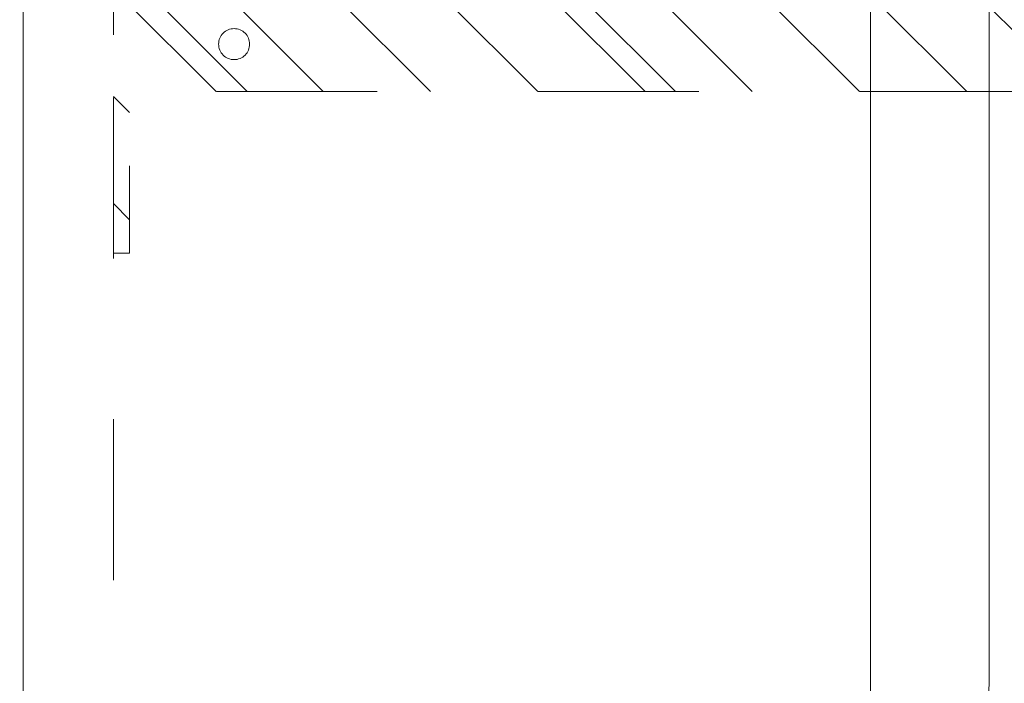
# Model space of a CAD drawing. Header units: inches. Extents: x -522 to -243, y -71 to 49.
# Tile 27 of 54: x -255.19 to -247.02, y -28.4 to -22.9. Entities that reach past the tile are written whole.
import ezdxf

# ---------------------------------------------------------------- set-up
doc = ezdxf.new("R2010")
doc.units = ezdxf.units.IN
doc.header["$LTSCALE"] = 32
doc.header["$MEASUREMENT"] = 0
doc.linetypes.add('Dash Style-1', pattern=[0.083328, 0.041656, -0.041672])
for name, color, linetype, lineweight in [('DashLine', 7, 'Dash Style-1', 13), ('DashLineFill', 7, 'Dash Style-1', 13), ('Drawing', 7, 'Continuous', 18), ('None', 7, 'Continuous', 18), ('SolidLine', 7, 'Continuous', 15), ('Wood_1-H', 7, 'Continuous', 13)]:
    doc.layers.add(name, color=color, linetype=linetype, lineweight=lineweight)

# ---------------------------------------------------------------- blocks, each defined once
blk = doc.blocks.new('Group-6')
at = {"layer": 'SolidLine', "flags": 128}
blk.add_lwpolyline([(-11.7913, -0.5906, -0.414214), (-8.7992, 2.4016), (27.2244, 2.4016, -0.414214), (30.2165, -0.5906), (30.2165, -72.5984, -0.414214), (27.2244, -75.5906), (-8.7992, -75.5906, -0.414214), (-11.7913, -72.5984)], format="xyb", close=True, dxfattribs=at)
blk = doc.blocks.new('Group-41')
at = {"layer": 'None'}
blk.add_blockref('Group-6', (0, 0), dxfattribs=at)
blk = doc.blocks.new('SL Huddle Table (2D)')
at = {"layer": 'None'}
blk.add_blockref('Group-41', (0, 0), dxfattribs=at)
at = {"layer": 'Drawing', "color": 0, "flags": 1}
for tag in ['Tag', 'Catalog', 'Option1', 'Option2', 'Option3', 'Option4', 'Option5', 'Option6', 'Option7', 'Option8', 'Option9', 'Option10', 'Option11', 'Option12', 'Custom', 'FinishGroup', 'Discount', 'Item2', 'Item3', 'Item6', 'Item8', 'Item9', 'Item10', 'Item12', 'Item13', 'Item16', 'Item18', 'Item19', 'Item20', 'Item21', 'Item22', 'Item23', 'Item24', 'Item25', 'Item1', 'Item4', 'Item5', 'Item7', 'Item11', 'Item14', 'Item15', 'Item17']:
    blk.add_attdef(tag, (34.3176, -16.332), '', height=0.00709, dxfattribs=at)
blk = doc.blocks.new('1BRPX8-Util_Bkt_Lg-F (2D)')
at = {"layer": 'DashLineFill', "linetype": 'Continuous', "lineweight": 13}
h = blk.add_hatch(dxfattribs=at)
h.set_pattern_fill('Steel', color=253, style=0, pattern_type=2)
h.set_pattern_definition([(45, (0, 0), (-1.613, 1.9357), []), (45, (-1.0608, 1.0608), (-0.472346, 0.41676), [])])
edge = h.paths.add_edge_path()
edge.add_line((-4.4685, 7.5394), (-2.4213, 7.5394))
edge.add_line((-2.4213, 7.5394), (-2.4213, 7.9173))
edge.add_arc((-2.3031, 7.9173), 0.1181, 90, 180, ccw=False)
edge.add_line((-2.3031, 8.0354), (2.3031, 8.0354))
edge.add_arc((2.3031, 7.9173), 0.1181, 0, 90, ccw=False)
edge.add_line((2.4213, 7.9173), (2.4213, 7.5394))
edge.add_line((2.4213, 7.5394), (4.4685, 7.5394))
edge.add_line((4.4685, 7.5394), (4.4685, 7.4055))
edge.add_line((4.4685, 7.4055), (3.1299, 7.4055))
edge.add_line((3.1299, 7.4055), (3.1299, -2.0118))
edge.add_line((3.1299, -2.0118), (4.4685, -2.0118))
edge.add_line((4.4685, -2.0118), (4.4685, -2.1457))
edge.add_line((4.4685, -2.1457), (2.4213, -2.1457))
edge.add_line((2.4213, -2.1457), (2.4213, -2.5236))
edge.add_arc((2.3031, -2.5236), 0.1181, 270, 360, ccw=False)
edge.add_line((2.3031, -2.6417), (-2.3031, -2.6417))
edge.add_arc((-2.3031, -2.5236), 0.1181, 180, 270, ccw=False)
edge.add_line((-2.4213, -2.5236), (-2.4213, -2.1457))
edge.add_line((-2.4213, -2.1457), (-4.4685, -2.1457))
edge.add_line((-4.4685, -2.1457), (-4.4685, -2.0118))
edge.add_line((-4.4685, -2.0118), (-3.1299, -2.0118))
edge.add_line((-3.1299, -2.0118), (-3.1299, 7.4055))
edge.add_line((-3.1299, 7.4055), (-4.4685, 7.4055))
edge.add_line((-4.4685, 7.4055), (-4.4685, 7.5394))
at = {"layer": 'DashLineFill', "flags": 128}
blk.add_lwpolyline([(-4.4685, 7.5394), (-2.4213, 7.5394), (-2.4213, 7.9173, -0.414214), (-2.3031, 8.0354), (2.3031, 8.0354, -0.414214), (2.4213, 7.9173), (2.4213, 7.5394), (4.4685, 7.5394), (4.4685, 7.4055), (3.1299, 7.4055), (3.1299, -2.0118), (4.4685, -2.0118), (4.4685, -2.1457), (2.4213, -2.1457), (2.4213, -2.5236, -0.414214), (2.3031, -2.6417), (-2.3031, -2.6417, -0.414214), (-2.4213, -2.5236), (-2.4213, -2.1457), (-4.4685, -2.1457), (-4.4685, -2.0118), (-3.1299, -2.0118), (-3.1299, 7.4055), (-4.4685, 7.4055)], format="xyb", close=True, dxfattribs=at)
at = {"layer": 'SolidLine', "flags": 128}
blk.add_lwpolyline([(2.7362, -1.0172), (2.7488, -1.0178), (2.7613, -1.0196), (2.7735, -1.0227), (2.7854, -1.027), (2.7968, -1.0323), (2.8076, -1.0388), (2.8177, -1.0463), (2.8271, -1.0548), (2.8356, -1.0641), (2.8431, -1.0743), (2.8495, -1.0851), (2.8549, -1.0965), (2.8592, -1.1084), (2.8623, -1.1206), (2.8641, -1.1331), (2.8647, -1.1457), (2.8641, -1.1583), (2.8623, -1.1707), (2.8592, -1.183), (2.8549, -1.1948), (2.8495, -1.2062), (2.8431, -1.2171), (2.8356, -1.2272), (2.8271, -1.2365), (2.8177, -1.245), (2.8076, -1.2525), (2.7968, -1.259), (2.7854, -1.2644), (2.7735, -1.2686), (2.7613, -1.2717), (2.7488, -1.2736), (2.7362, -1.2742), (2.7236, -1.2736), (2.7112, -1.2717), (2.6989, -1.2686), (2.687, -1.2644), (2.6756, -1.259), (2.6648, -1.2525), (2.6547, -1.245), (2.6454, -1.2365), (2.6369, -1.2272), (2.6294, -1.2171), (2.6229, -1.2062), (2.6175, -1.1948), (2.6133, -1.183), (2.6102, -1.1707), (2.6083, -1.1583), (2.6077, -1.1457), (2.6083, -1.1331), (2.6102, -1.1206), (2.6133, -1.1084), (2.6175, -1.0965), (2.6229, -1.0851), (2.6294, -1.0743), (2.6369, -1.0641), (2.6454, -1.0548), (2.6547, -1.0463), (2.6648, -1.0388), (2.6756, -1.0323), (2.687, -1.027), (2.6989, -1.0227), (2.7112, -1.0196), (2.7236, -1.0178)], close=True, dxfattribs=at)
blk = doc.blocks.new('Group-48')
at = {"layer": 'DashLine', "flags": 128}
blk.add_lwpolyline([(40.3937, -10.4528), (79.6063, -10.4528), (79.6063, -11.2008), (40.3937, -11.2008)], close=True, dxfattribs=at)
at = {"layer": 'SolidLine', "flags": 128}
blk.add_lwpolyline([(0.748, -0.7677), (119.252, -0.7677), (119.252, -11.2008), (0.748, -11.2008)], close=True, dxfattribs=at)
at = {"layer": 'Wood_1-H', "color": 7}
blk.add_blockref('1BRPX8-Util_Bkt_Lg-F (2D)', (69.2126, -8.3071), dxfattribs=at)
blk = doc.blocks.new('Group-49')
at = {"layer": 'None'}
blk.add_blockref('Group-48', (0, 0), dxfattribs=at)
blk = doc.blocks.new('SL Utility Cabinet (2D)')
at = {"layer": 'None'}
blk.add_blockref('Group-49', (0, 0), dxfattribs=at)
at = {"layer": 'Drawing', "color": 0, "flags": 1}
for tag in ['Tag', 'Catalog', 'Option1', 'Option2', 'Option3', 'Option4', 'Option5', 'Option6', 'Option7', 'Option8', 'Option9', 'Option10', 'Option11', 'Option12', 'Custom', 'FinishGroup', 'Discount', 'Item2', 'Item3', 'Item6', 'Item8', 'Item9', 'Item10', 'Item12', 'Item13', 'Item16', 'Item18', 'Item19', 'Item20', 'Item21', 'Item22', 'Item23', 'Item24', 'Item25', 'Item1', 'Item4', 'Item5', 'Item7', 'Item11', 'Item14', 'Item15', 'Item17']:
    blk.add_attdef(tag, (95.1016, -56.1771), '', height=0.00709, dxfattribs=at)
blk = doc.blocks.new('Group-54')
at = {"layer": 'SolidLine', "flags": 128}
blk.add_lwpolyline([(12, -12.252), (54.0079, -12.252), (54.0079, -16.2677), (12, -16.2677)], close=True, dxfattribs=at)
blk = doc.blocks.new('Group-56')
at = {"layer": 'None'}
blk.add_blockref('Group-54', (0, 0), dxfattribs=at)
blk = doc.blocks.new('SL Overhead (2D)')
at = {"layer": 'None'}
blk.add_blockref('Group-56', (0, 0), dxfattribs=at)
at = {"layer": 'Drawing', "color": 0, "flags": 1}
for tag in ['Tag', 'Catalog', 'Option1', 'Option2', 'Option3', 'Option4', 'Option5', 'Option6', 'Option7', 'Option8', 'Option9', 'Option10', 'Option11', 'Option12', 'Custom', 'FinishGroup', 'Discount', 'Item2', 'Item3', 'Item6', 'Item8', 'Item9', 'Item10', 'Item12', 'Item13', 'Item16', 'Item18', 'Item19', 'Item20', 'Item21', 'Item22', 'Item23', 'Item24', 'Item25', 'Item1', 'Item4', 'Item5', 'Item7', 'Item11', 'Item14', 'Item15', 'Item17']:
    blk.add_attdef(tag, (110.0619, -29.1526), '', height=0.00709, dxfattribs=at)

msp = doc.modelspace()

# ---------------------------------------------------------------- block references
at = {"layer": 'Drawing', "rotation": 270}
msp.add_blockref('SL Huddle Table (2D)', (-249.5512, -1.093), dxfattribs=at)

# ---------------------------------------------------------------- next in the draw order: block references
for name, p in [('SL Utility Cabinet (2D)', (-243.9557, 48.8454)), ('SL Overhead (2D)', (-231.8643, 21.8581))]:
    msp.add_blockref(name, p, dxfattribs=at)

doc.saveas('drawing.dxf')
